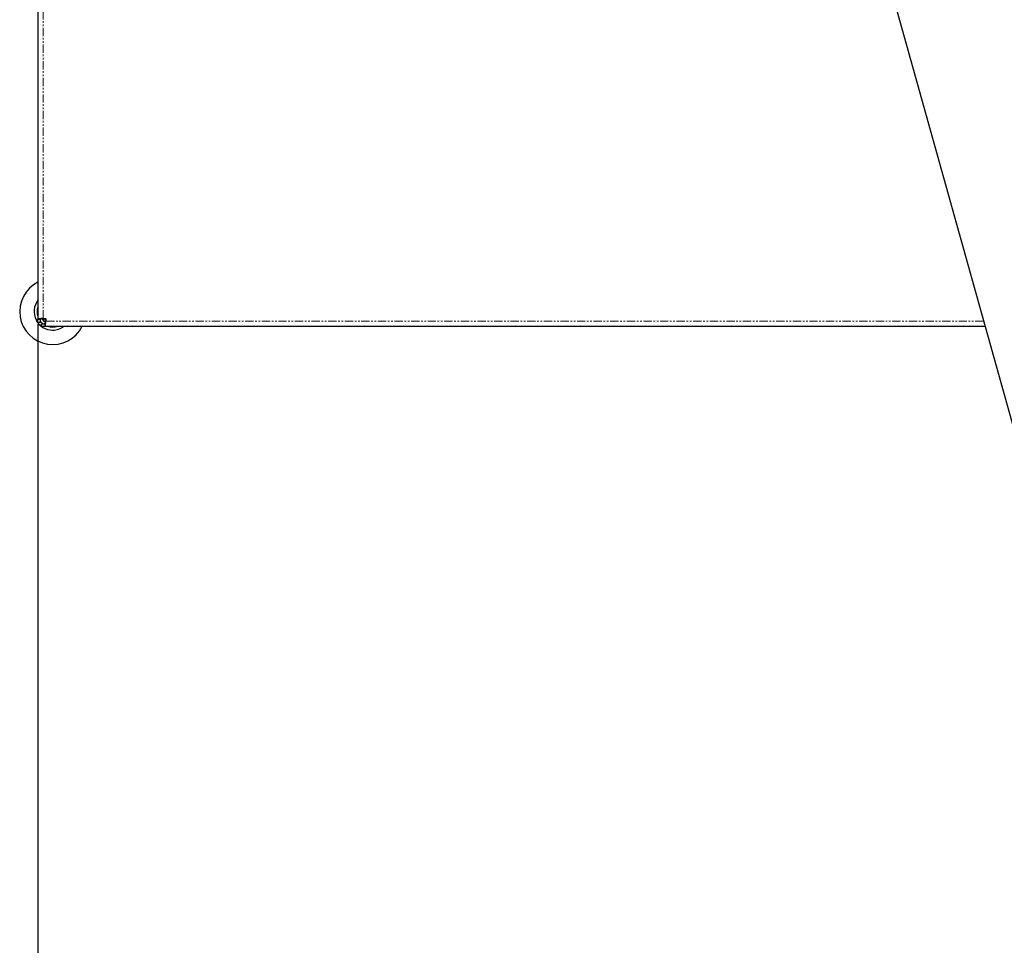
# Model space of a CAD drawing. Header units: millimetres. Extents: x 186 to 9508, y 327 to 8143.
# Tile 24 of 53: x 336 to 1089, y 5215 to 5923. Entities that reach past the tile are written whole.
import ezdxf

# ---------------------------------------------------------------- set-up
doc = ezdxf.new("R2010")
doc.units = ezdxf.units.MM
doc.linetypes.add('PHANTOM', pattern=[12.7, 6.35, -1.27, 1.27, -1.27, 1.27, -1.27])
doc.layers.add('COMPONENT_GEOMETRY', color=7, linetype='Continuous')
doc.styles.add('SLDTEXTSTYLE0', font='TXT', dxfattribs={"width": 0.75})
doc.dimstyles.new('SLDDIMSTYLE0', dxfattribs={"dimtxt": 50, "dimasz": 3.302, "dimexe": 0, "dimexo": 0.0625, "dimgap": 12.5, "dimtad": 0, "dimtih": 1, "dimtoh": 1, "dimdec": 0, "dimrnd": 1e-09, "dimzin": 12, "dimdsep": 46, "dimtxsty": 'SLDTEXTSTYLE0', "dimsah": 1, "dimcen": 0.09, "dimadec": 0, "dimazin": 3, "dimtfac": 1, "dimtdec": 0, "dimtofl": 0, "dimtmove": 0, "dimatfit": 3, "dimfxl": 1, "dimfrac": 2, "dimtolj": 1, "dimtzin": 12, "dimarcsym": 0})

# ---------------------------------------------------------------- blocks, each defined once
blk = doc.blocks.new('_D_1')
at = {"layer": 'COMPONENT_GEOMETRY', "color": 7}
for p, q in [((4754.76, 6141.3), (4754.76, 3836.63)), ((349.81, 5690.11), (349.81, 3836.63)), ((349.81, 3839.81), (2478.39, 3839.81)), ((4754.76, 3839.81), (2626.17, 3839.81))]:
    blk.add_line(p, q, dxfattribs=at)
for points in [[(349.81, 3839.81), (353.11, 3839.3), (353.11, 3840.31)], [(4754.76, 3839.81), (4751.45, 3840.31), (4751.45, 3839.3)]]:
    blk.add_solid(points, dxfattribs=at)
at = {"layer": 'COMPONENT_GEOMETRY', "color": 7, "insert": (2478.39, 3864.57), "char_height": 50, "attachment_point": 1, "style": 'SLDTEXTSTYLE0'}
blk.add_mtext('4405', dxfattribs=at)

msp = doc.modelspace()

# ---------------------------------------------------------------- linework, layer by layer
at = {"color": 7, "linetype": 'Continuous', "lineweight": 25}
for p, q in [((349.81, 6591.16), (349.81, 5693.98)), ((957.26, 6108.68), (1341.56, 4733.62)), ((349.81, 5693.98), (351.81, 5693.98)), ((349.81, 5691.38), (349.81, 5693.98)), ((351.81, 5691.38), (349.81, 5691.38)), ((351.81, 5691.38), (351.81, 5693.98)), ((352.62, 5688.57), (352.62, 5690.57)), ((352.62, 5690.57), (355.22, 5690.57)), ((353.81, 5694.57), (355.81, 5694.57)), ((355.22, 5688.57), (355.22, 5690.57)), ((355.81, 5694.57), (355.81, 5692.57)), ((352.62, 5688.57), (355.22, 5688.57)), ((355.22, 5688.57), (1074.67, 5688.57))]:
    msp.add_line(p, q, dxfattribs=at)
at = {"color": 8, "linetype": 'PHANTOM', "lineweight": 18}
for p, q in [((353.81, 5694.57), (353.81, 6590.57)), ((1073.56, 5692.57), (355.81, 5692.57))]:
    msp.add_line(p, q, dxfattribs=at)
at = {"color": 8, "linetype": 'PHANTOM', "lineweight": 18, "flags": 128}
msp.add_lwpolyline([(355.69, 5691.94), (354.32, 5693.07), (353.19, 5694.43)], dxfattribs=at)
at = {"color": 7, "linetype": 'Continuous', "lineweight": 25, "flags": 128}
msp.add_lwpolyline([(354.66, 5694.57), (354.91, 5694.28), (355.81, 5693.42)], dxfattribs=at)
at = {"color": 7, "linetype": 'Continuous', "lineweight": 25}
for radius, start, end in [(25.21, 116.45121, 333.54879), (14.18, 142.38287, 270), (11.91, 160.58498, 199.41502), (11.91, 219.18077, 230.81923), (9.83, 213.60963, 236.41895), (11.91, 250.58498, 289.41502), (14.18, 270, 307.61713)]:
    msp.add_arc((361.04, 5699.8), radius, start, end, dxfattribs=at)
for points, knots in [([(353.81, 5694.57), (353.3, 5694.55), (352.52, 5694.51), (351.59, 5694.38), (350.96, 5694.28), (350.45, 5694.17), (349.95, 5694.04), (349.87, 5694.01), (349.81, 5693.98)], [0, 0, 0, 0, 0.241165, 0.369516, 0.5, 0.630484, 0.758835, 1, 1, 1, 1]), ([(353.81, 5694.57), (353.69, 5694.56), (353.43, 5694.55), (352.92, 5694.45), (352.36, 5694.28), (351.98, 5694.1), (351.83, 5694), (351.82, 5693.99), (351.81, 5693.98)], [0, 0, 0, 0, 0.11666, 0.240366, 0.5, 0.759634, 0.88334, 1, 1, 1, 1]), ([(355.81, 5692.98), (355.63, 5693.3), (355.38, 5693.72), (355.12, 5694.17), (355.06, 5694.28)], [0, 0, 0, 0, 0.754936, 1, 1, 1, 1]), ([(355.22, 5688.57), (355.25, 5688.62), (355.28, 5688.71), (355.41, 5689.21), (355.52, 5689.72), (355.63, 5690.35), (355.76, 5691.28), (355.79, 5692.06), (355.81, 5692.57)], [0, 0, 0, 0, 0.241165, 0.369516, 0.5, 0.630484, 0.758835, 1, 1, 1, 1]), ([(355.22, 5690.57), (355.23, 5690.58), (355.24, 5690.59), (355.34, 5690.74), (355.52, 5691.12), (355.7, 5691.68), (355.79, 5692.19), (355.8, 5692.44), (355.81, 5692.57)], [0, 0, 0, 0, 0.11666, 0.240366, 0.5, 0.759634, 0.88334, 1, 1, 1, 1])]:
    msp.add_open_spline(points, degree=3, knots=knots, dxfattribs=at)

# ---------------------------------------------------------------- dimensions: what is measured, and where the dimension line sits
at = {"layer": 'COMPONENT_GEOMETRY', "color": 7}
dim = msp.add_linear_dim(base=(349.81, 3839.81), p1=(4754.76, 6142.57), p2=(349.81, 5691.38), dimstyle='SLDDIMSTYLE0', dxfattribs=at)
dim.commit()
dim.dimension.update_dxf_attribs({"geometry": '_D_1', "text_midpoint": (2552.28, 3839.81), "dimtype": 160})

doc.saveas('drawing.dxf')
